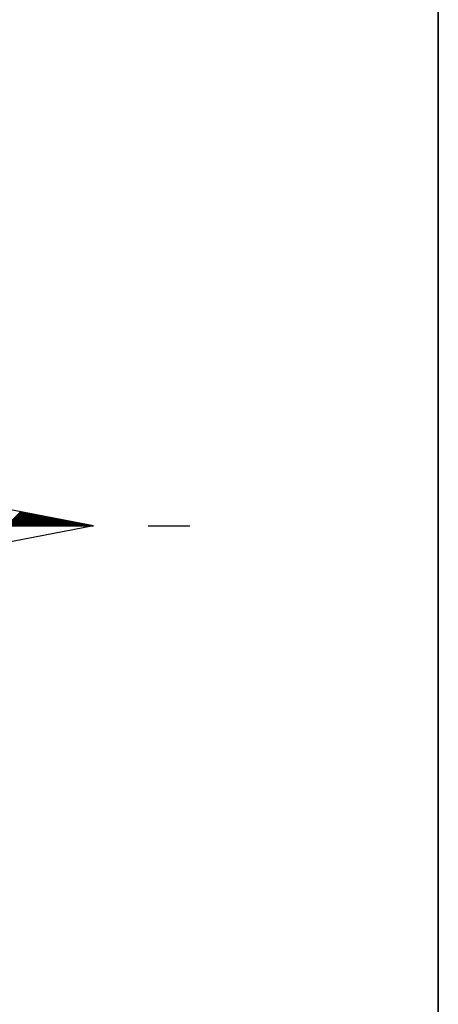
# Model space of a CAD drawing. Header units: metres. Extents: x 183400 to 184400, y 422200 to 427800.
# Tile 92 of 221: x 184286 to 184300, y 424551 to 424583. Entities that reach past the tile are written whole.
import ezdxf

# ---------------------------------------------------------------- set-up
doc = ezdxf.new("R2010")
doc.units = ezdxf.units.M
for name, color, linetype in [('N_MK2', 7, 'Continuous'), ('방위표', 7, 'Continuous'), ('일람표', 7, 'Continuous')]:
    doc.layers.add(name, color=color, linetype=linetype)

# ---------------------------------------------------------------- blocks, each defined once
blk = doc.blocks.new('N_MK2')
at = {"layer": '방위표', "color": 7, "linetype": 'Continuous'}
blk.add_lwpolyline([(-106.029, 0), (-33.696, -13.958), (0, 0), (-53.049, -53.048), (-13.958, -33.696), (0, 0), (0, -106.029), (13.958, -33.696), (0, 0), (53.048, -53.049), (33.696, -13.958), (0, 0), (106.028, 0), (33.696, 13.958), (0, 0), (53.049, 53.049), (13.958, 33.696), (0, 0), (0, 133.028), (-13.958, 33.696), (0, 0), (-53.049, 53.049), (-33.696, 13.958), (0, 0)], close=True, dxfattribs=at)
for points in [[(85.532, 0), (88.847, 3.315)], [(85.814, 0), (89.084, 3.27)], [(86.097, 0), (89.321, 3.224)], [(86.38, 0), (89.558, 3.178)], [(86.663, 0), (89.795, 3.132)], [(86.946, 0), (90.033, 3.087)], [(87.229, 0), (90.27, 3.041)], [(87.512, 0), (90.507, 2.995)], [(87.794, 0), (90.744, 2.949)], [(88.077, 0), (90.981, 2.904)], [(88.36, 0), (91.218, 2.858)], [(88.643, 0), (91.455, 2.812)], [(88.926, 0), (91.692, 2.766)], [(89.209, 0), (91.929, 2.721)], [(89.491, 0), (92.166, 2.675)], [(89.774, 0), (92.403, 2.629)], [(90.057, 0), (92.641, 2.583)], [(90.34, 0), (92.878, 2.538)], [(90.623, 0), (93.115, 2.492)], [(90.906, 0), (93.352, 2.446)], [(91.189, 0), (93.589, 2.4)], [(91.471, 0), (93.826, 2.355)], [(106.028, 0), (33.696, -13.958)], [(91.754, 0), (94.063, 2.309)], [(92.037, 0), (94.3, 2.263)], [(92.32, 0), (94.537, 2.217)], [(92.603, 0), (94.774, 2.172)], [(92.886, 0), (95.011, 2.126)], [(93.168, 0), (95.249, 2.08)], [(93.451, 0), (95.486, 2.034)], [(93.734, 0), (95.723, 1.989)], [(94.017, 0), (95.96, 1.943)], [(94.3, 0), (96.197, 1.897)], [(94.583, 0), (96.434, 1.851)], [(94.865, 0), (96.671, 1.806)], [(95.148, 0), (96.908, 1.76)], [(95.431, 0), (97.145, 1.714)], [(95.714, 0), (97.382, 1.668)], [(95.997, 0), (97.619, 1.623)], [(96.28, 0), (97.857, 1.577)], [(96.563, 0), (98.094, 1.531)], [(96.845, 0), (98.331, 1.485)], [(97.128, 0), (98.568, 1.44)], [(97.411, 0), (98.805, 1.394)], [(97.694, 0), (99.042, 1.348)], [(97.977, 0), (99.279, 1.302)], [(98.26, 0), (99.516, 1.257)], [(98.542, 0), (99.753, 1.211)], [(98.825, 0), (99.99, 1.165)], [(99.108, 0), (100.227, 1.119)], [(99.391, 0), (100.465, 1.074)], [(99.674, 0), (100.702, 1.028)], [(99.957, 0), (100.939, 0.982)], [(100.239, 0), (101.176, 0.936)], [(100.522, 0), (101.413, 0.891)], [(100.805, 0), (101.65, 0.845)], [(101.088, 0), (101.887, 0.799)], [(101.371, 0), (102.124, 0.753)], [(101.654, 0), (102.361, 0.708)], [(101.937, 0), (102.598, 0.662)], [(102.219, 0), (102.835, 0.616)], [(102.502, 0), (103.073, 0.57)], [(102.785, 0), (103.31, 0.525)], [(103.068, 0), (103.547, 0.479)], [(103.351, 0), (103.784, 0.433)], [(103.634, 0), (104.021, 0.387)], [(103.916, 0), (104.258, 0.342)], [(104.199, 0), (104.495, 0.296)], [(104.482, 0), (104.732, 0.25)], [(104.765, 0), (104.969, 0.204)], [(105.048, 0), (105.206, 0.159)], [(105.331, 0), (105.443, 0.113)], [(105.614, 0), (105.681, 0.067)], [(105.896, 0), (105.918, 0.021)], [(118.86, 0), (128.674, 0)]]:
    blk.add_lwpolyline(points, dxfattribs=at)

msp = doc.modelspace()

# ---------------------------------------------------------------- linework, layer by layer
at = {"layer": '일람표'}
for points in [[(183700, 424200), (184300, 424200), (184300, 424600), (183700, 424600)], [(184300, 424509.794), (184224.375, 424509.794), (184224.375, 424600), (184300, 424600)]]:
    msp.add_lwpolyline(points, close=True, dxfattribs=at)

# ---------------------------------------------------------------- block references
at = {"layer": 'N_MK2', "linetype": 'Continuous', "lineweight": 15, "xscale": 0.1399996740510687, "yscale": 0.1399996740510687, "zscale": 0.139999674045}
msp.add_blockref('N_MK2', (184273.805, 424566.673), dxfattribs=at)

doc.saveas('drawing.dxf')
